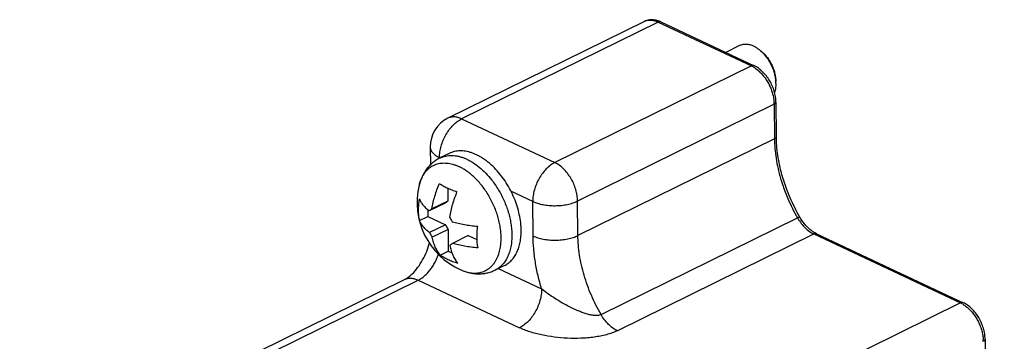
# Model space of a CAD drawing. Header units: inches. Extents: x 0 to 34, y 0 to 22.
# Tile 74 of 84: x 24.942 to 26.494, y 18.072 to 18.579. Entities that reach past the tile are written whole.
import ezdxf

# ---------------------------------------------------------------- set-up
doc = ezdxf.new("R2010")
doc.units = ezdxf.units.IN
doc.header["$LTSCALE"] = 1.87
doc.header["$MEASUREMENT"] = 0
doc.layers.get('0').update_dxf_attribs({"linetype": 'CONTINUOUS'})
doc.layers.add('02___PRT_ALL_AXES', color=7, linetype='CONTINUOUS')

msp = doc.modelspace()

# ---------------------------------------------------------------- linework, layer by layer
at = {"color": 7, "linetype": 'CONTINUOUS'}
for p, q in [((25.9263, 18.5767), (25.6165, 18.4242)), ((25.948, 18.5756), (25.6382, 18.4231)), ((25.948, 18.5756), (26.0949, 18.5066)), ((25.9524, 18.5759), (25.9485, 18.5775)), ((25.9524, 18.5759), (26.0993, 18.5069)), ((26.0949, 18.5066), (25.7851, 18.3541)), ((26.1308, 18.4461), (25.821, 18.2936)), ((26.1308, 18.4461), (26.1313, 18.3917)), ((26.1337, 18.4495), (26.1342, 18.3951)), ((25.6382, 18.4231), (25.7851, 18.3541)), ((25.5886, 18.3788), (25.5889, 18.3501)), ((26.1313, 18.3917), (25.8215, 18.2392)), ((25.6034, 18.362), (25.6034, 18.3614)), ((25.6041, 18.3617), (25.6034, 18.362)), ((25.604, 18.3614), (25.604, 18.3614)), ((25.64, 18.3447), (25.634, 18.3479)), ((25.6162, 18.3139), (25.6164, 18.2935)), ((25.7503, 18.2929), (25.7159, 18.3091)), ((25.6122, 18.2903), (25.5872, 18.278)), ((25.6164, 18.2935), (25.5914, 18.2812)), ((25.6164, 18.2935), (25.6122, 18.2903)), ((25.7508, 18.2386), (25.7503, 18.2929)), ((25.8215, 18.2392), (25.821, 18.2936)), ((25.5719, 18.2627), (25.5848, 18.2691)), ((25.5847, 18.28), (25.5848, 18.2691)), ((25.5848, 18.2691), (25.6125, 18.2561)), ((25.6125, 18.2561), (25.5875, 18.2438)), ((25.6125, 18.2561), (25.6168, 18.2488)), ((25.8579, 18.1145), (26.1677, 18.267)), ((25.6168, 18.2488), (25.5918, 18.2365)), ((25.6168, 18.2488), (25.6171, 18.2146)), ((25.6487, 18.2391), (25.6237, 18.2268)), ((25.6487, 18.2391), (25.6621, 18.2328)), ((25.8835, 18.0891), (26.1934, 18.2416)), ((26.1934, 18.2416), (26.4246, 18.1329)), ((26.1977, 18.2419), (26.1948, 18.2434)), ((26.1977, 18.2419), (26.429, 18.1332)), ((25.6042, 18.2083), (25.6171, 18.2146)), ((25.6171, 18.2146), (25.6229, 18.2119)), ((25.691, 18.1847), (25.691, 18.1847)), ((25.6959, 18.1871), (25.7643, 18.155)), ((24.9415, 17.8713), (25.5481, 18.1698)), ((24.9631, 17.8702), (25.5698, 18.1688)), ((25.5698, 18.1688), (25.7295, 18.0938)), ((26.4246, 18.1329), (25.4377, 17.6472)), ((26.4634, 18.0758), (26.4937, 14.7954))]:
    msp.add_line(p, q, dxfattribs=at)
for centre, radius, start, end in [((25.9348, 18.5595), 0.0192, 110.5591, 116.2371), ((26.0729, 18.4892), 0.0552, 48.4288, 51.9008), ((26.0776, 18.4698), 0.0406, 60.1862, 64.8004), ((26.0747, 18.478), 0.0588, 3.9885, 5.1849), ((26.0774, 18.4782), 0.0561, 0.5344, 3.9961), ((26.0744, 18.4455), 0.0564, 0.5614, 3.5011), ((25.6386, 18.3793), 0.05, 116.2091, 180.5418), ((26.3299, 18.397), 0.1957, 180.5311, 181.4264), ((25.6036, 18.2832), 0.0715, 64.8271, 65.071), ((25.5959, 18.2691), 0.0875, 55.5227, 59.7564), ((25.7562, 18.0638), 0.2728, 127.1627, 128.281), ((25.7421, 18.3363), 0.1406, 208.9601, 212.4013), ((26.2359, 18.3065), 0.0788, 210.0527, 210.7703), ((25.7108, 18.312), 0.1409, 208.9642, 212.3973), ((25.7965, 17.999), 0.2859, 127.1883, 128.2554), ((26.4073, 18.0962), 0.0406, 60.1862, 64.8004), ((26.4041, 18.0718), 0.0564, 0.5614, 3.5011)]:
    msp.add_arc(centre, radius, start, end, dxfattribs=at)
for points, knots in [([(25.943, 18.5789), (25.9402, 18.5794), (25.9358, 18.5795), (25.9302, 18.5783), (25.9276, 18.5773), (25.9263, 18.5767)], [0, 0, 0, 0, 0.502875, 0.75127, 1, 1, 1, 1]), ([(25.9281, 18.5774), (25.9295, 18.578), (25.9327, 18.5787), (25.9377, 18.5788), (25.9429, 18.5777), (25.9463, 18.5764), (25.948, 18.5756)], [0, 0, 0, 0, 0.228965, 0.468737, 0.724997, 1, 1, 1, 1]), ([(25.9485, 18.5775), (25.9481, 18.5776), (25.9463, 18.5782), (25.9444, 18.5787), (25.943, 18.5789)], [0, 0, 0, 0, 0.252637, 1, 1, 1, 1]), ([(25.9524, 18.5759), (25.952, 18.5761), (25.9514, 18.5763), (25.9503, 18.5763), (25.9491, 18.5761), (25.9484, 18.5758), (25.948, 18.5756)], [0, 0, 0, 0, 0.229046, 0.467892, 0.723884, 1, 1, 1, 1]), ([(26.077, 18.5391), (26.0778, 18.5395), (26.0794, 18.5401), (26.0818, 18.5408), (26.0844, 18.5411), (26.0871, 18.5411), (26.0898, 18.5408), (26.0926, 18.5402), (26.0955, 18.5393), (26.0973, 18.5385), (26.0983, 18.5381)], [0, 0, 0, 0, 0.113987, 0.229201, 0.346783, 0.467762, 0.593021, 0.723268, 0.858899, 1, 1, 1, 1]), ([(26.0983, 18.5381), (26.0998, 18.5374), (26.1028, 18.5357), (26.1055, 18.5338), (26.1069, 18.5327)], [0, 0, 0, 0, 0.485877, 1, 1, 1, 1]), ([(26.1095, 18.5305), (26.1111, 18.5291), (26.1142, 18.526), (26.1185, 18.5209), (26.1223, 18.5153), (26.1257, 18.5092), (26.1286, 18.5029), (26.1308, 18.4964), (26.1324, 18.4899), (26.133, 18.4855), (26.1332, 18.4834)], [0, 0, 0, 0, 0.119137, 0.24292, 0.369971, 0.498772, 0.627738, 0.755265, 0.879817, 1, 1, 1, 1]), ([(26.1096, 18.5306), (26.1113, 18.5292), (26.1138, 18.527), (26.1169, 18.5237), (26.1198, 18.5201), (26.1233, 18.5153), (26.1268, 18.509), (26.1296, 18.5023), (26.1317, 18.4956), (26.1331, 18.4888), (26.1334, 18.4843), (26.1334, 18.4822)], [0, 0, 0, 0, 0.117874, 0.179178, 0.241769, 0.369814, 0.50002, 0.630228, 0.758272, 0.882118, 1, 1, 1, 1]), ([(26.0993, 18.5069), (26.0989, 18.507), (26.0983, 18.5072), (26.0972, 18.5073), (26.096, 18.5071), (26.0953, 18.5068), (26.0949, 18.5066)], [0, 0, 0, 0, 0.229046, 0.467892, 0.723884, 1, 1, 1, 1]), ([(26.0978, 18.5051), (26.0985, 18.5047), (26.1014, 18.5029), (26.104, 18.5009), (26.1059, 18.4993)], [0, 0, 0, 0, 0.240832, 1, 1, 1, 1]), ([(26.1337, 18.4495), (26.1337, 18.4523), (26.1332, 18.4582), (26.1312, 18.4668), (26.128, 18.4753), (26.1239, 18.4834), (26.1188, 18.4909), (26.1129, 18.4975), (26.1064, 18.5029), (26.1017, 18.5057), (26.0993, 18.5069)], [0, 0, 0, 0, 0.122065, 0.249134, 0.379035, 0.509764, 0.638967, 0.764529, 0.885255, 1, 1, 1, 1]), ([(26.1059, 18.4993), (26.1076, 18.4978), (26.111, 18.4945), (26.1155, 18.4891), (26.1196, 18.483), (26.1232, 18.4765), (26.1262, 18.4698), (26.1285, 18.4628), (26.13, 18.4559), (26.1306, 18.4512), (26.1307, 18.449)], [0, 0, 0, 0, 0.119153, 0.243149, 0.370604, 0.499831, 0.629032, 0.756537, 0.880761, 1, 1, 1, 1]), ([(26.1335, 18.4787), (26.1335, 18.4763), (26.1332, 18.4716), (26.1322, 18.467), (26.1315, 18.4649)], [0, 0, 0, 0, 0.520397, 1, 1, 1, 1]), ([(26.1337, 18.4495), (26.1337, 18.4492), (26.1336, 18.4485), (26.133, 18.4476), (26.132, 18.4467), (26.1313, 18.4463), (26.1308, 18.4461)], [0, 0, 0, 0, 0.203295, 0.429913, 0.6946, 1, 1, 1, 1]), ([(25.6382, 18.4231), (25.6363, 18.424), (25.6326, 18.4254), (25.6269, 18.4264), (25.6214, 18.426), (25.6181, 18.4249), (25.6165, 18.4242)], [0, 0, 0, 0, 0.276578, 0.532435, 0.771005, 1, 1, 1, 1]), ([(25.6034, 18.362), (25.6034, 18.3649), (25.6038, 18.3711), (25.6058, 18.3802), (25.6089, 18.3894), (25.6132, 18.3981), (25.6185, 18.4061), (25.6245, 18.4132), (25.631, 18.419), (25.6358, 18.422), (25.6382, 18.4231)], [0, 0, 0, 0, 0.120962, 0.248988, 0.381054, 0.514263, 0.645479, 0.771713, 0.89057, 1, 1, 1, 1]), ([(26.1342, 18.3951), (26.1342, 18.3948), (26.1341, 18.3941), (26.1335, 18.3932), (26.1325, 18.3924), (26.1318, 18.3919), (26.1313, 18.3917)], [0, 0, 0, 0, 0.203295, 0.429913, 0.6946, 1, 1, 1, 1]), ([(25.5886, 18.3788), (25.5886, 18.378), (25.5888, 18.3764), (25.5896, 18.3741), (25.5908, 18.3718), (25.5932, 18.3687), (25.5973, 18.3652), (25.6012, 18.363), (25.6034, 18.362)], [0, 0, 0, 0, 0.100471, 0.204035, 0.313461, 0.430889, 0.694774, 1, 1, 1, 1]), ([(26.1313, 18.3917), (26.1314, 18.3866), (26.1319, 18.3763), (26.1344, 18.3553), (26.1405, 18.3286), (26.1519, 18.297), (26.162, 18.2768), (26.1677, 18.267)], [0, 0, 0, 0, 0.1158, 0.235522, 0.484032, 0.740738, 1, 1, 1, 1]), ([(26.1713, 18.2683), (26.1656, 18.2781), (26.1555, 18.2982), (26.1441, 18.3295), (26.1367, 18.3609), (26.1345, 18.3819), (26.1343, 18.3921)], [0, 0, 0, 0, 0.259408, 0.516319, 0.76492, 1, 1, 1, 1]), ([(25.604, 18.3614), (25.6054, 18.3621), (25.6084, 18.3634), (25.613, 18.3646), (25.6179, 18.3654), (25.623, 18.3655), (25.6282, 18.3651), (25.6335, 18.3641), (25.6389, 18.3626), (25.6443, 18.3605), (25.6498, 18.3579), (25.6572, 18.3537), (25.6662, 18.3471), (25.6765, 18.3376), (25.6827, 18.3304), (25.6857, 18.3265)], [0, 0, 0, 0, 0.049877, 0.100235, 0.151533, 0.204178, 0.258522, 0.314839, 0.373336, 0.434143, 0.497325, 0.562886, 0.700808, 0.847032, 1, 1, 1, 1]), ([(25.604, 18.3614), (25.6019, 18.3604), (25.5979, 18.3581), (25.5924, 18.354), (25.5874, 18.3492), (25.5829, 18.3439), (25.5791, 18.3381), (25.5759, 18.3319), (25.5733, 18.3253), (25.572, 18.3208), (25.5714, 18.3185)], [0, 0, 0, 0, 0.124029, 0.248085, 0.3722, 0.49651, 0.621151, 0.746418, 0.872569, 1, 1, 1, 1]), ([(25.5741, 18.3269), (25.5752, 18.3299), (25.5773, 18.3341), (25.5808, 18.3391), (25.5837, 18.3424), (25.5869, 18.3453), (25.5903, 18.3478), (25.5939, 18.3499), (25.5978, 18.3515), (25.6019, 18.3527), (25.6061, 18.3534), (25.6105, 18.3536), (25.615, 18.3534), (25.6196, 18.3527), (25.6243, 18.3516), (25.6291, 18.35), (25.6322, 18.3487), (25.6338, 18.348)], [0, 0, 0, 0, 0.130967, 0.193341, 0.253978, 0.313246, 0.371568, 0.429408, 0.487252, 0.545586, 0.604877, 0.665539, 0.727938, 0.792386, 0.859131, 0.928326, 1, 1, 1, 1]), ([(25.7851, 18.3541), (25.7827, 18.3529), (25.7779, 18.3499), (25.7714, 18.3441), (25.7654, 18.3371), (25.7601, 18.3291), (25.7558, 18.3203), (25.7527, 18.3112), (25.7507, 18.302), (25.7503, 18.2959), (25.7503, 18.2929)], [0, 0, 0, 0, 0.10943, 0.228287, 0.354521, 0.485737, 0.618946, 0.751012, 0.879038, 1, 1, 1, 1]), ([(25.821, 18.2936), (25.821, 18.2965), (25.8204, 18.3026), (25.8183, 18.3118), (25.815, 18.3208), (25.8105, 18.3295), (25.8051, 18.3375), (25.799, 18.3444), (25.7924, 18.35), (25.7875, 18.353), (25.7851, 18.3541)], [0, 0, 0, 0, 0.120969, 0.249001, 0.381073, 0.514289, 0.645504, 0.771731, 0.890584, 1, 1, 1, 1]), ([(25.6986, 18.2168), (25.6991, 18.2193), (25.7, 18.2245), (25.7005, 18.2325), (25.7004, 18.2409), (25.6996, 18.2495), (25.6981, 18.2583), (25.6959, 18.2672), (25.6931, 18.2761), (25.6896, 18.2849), (25.6856, 18.2935), (25.6811, 18.3018), (25.6761, 18.3098), (25.6706, 18.3173), (25.6648, 18.3243), (25.6586, 18.3306), (25.6522, 18.3363), (25.6477, 18.3397), (25.6454, 18.3413)], [0, 0, 0, 0, 0.053825, 0.110217, 0.169035, 0.230057, 0.292997, 0.357517, 0.423237, 0.48975, 0.55663, 0.623441, 0.68975, 0.755135, 0.819198, 0.881569, 0.94192, 1, 1, 1, 1]), ([(25.5714, 18.3185), (25.5716, 18.3193), (25.5723, 18.3221), (25.5733, 18.3249), (25.5741, 18.3269)], [0, 0, 0, 0, 0.256, 1, 1, 1, 1]), ([(25.5914, 18.2812), (25.592, 18.2846), (25.5933, 18.2914), (25.5959, 18.3014), (25.5992, 18.3115), (25.6018, 18.3181), (25.6031, 18.3214)], [0, 0, 0, 0, 0.24404, 0.492897, 0.745324, 1, 1, 1, 1]), ([(25.6031, 18.3214), (25.605, 18.32), (25.6091, 18.3174), (25.6133, 18.3152), (25.6156, 18.3142)], [0, 0, 0, 0, 0.48213, 1, 1, 1, 1]), ([(25.6857, 18.3265), (25.6896, 18.3216), (25.6949, 18.3137), (25.701, 18.3026), (25.7052, 18.294), (25.7088, 18.2851), (25.7118, 18.2762), (25.7142, 18.2672), (25.7154, 18.2611), (25.7158, 18.2581)], [0, 0, 0, 0, 0.25003, 0.376902, 0.503996, 0.630571, 0.755896, 0.879253, 1, 1, 1, 1]), ([(25.6156, 18.3142), (25.618, 18.313), (25.623, 18.3109), (25.6282, 18.3092), (25.6308, 18.3083)], [0, 0, 0, 0, 0.486143, 1, 1, 1, 1]), ([(25.6308, 18.3083), (25.6294, 18.3051), (25.6269, 18.2985), (25.6236, 18.2884), (25.621, 18.2783), (25.6197, 18.2716), (25.6191, 18.2682)], [0, 0, 0, 0, 0.254676, 0.507103, 0.75596, 1, 1, 1, 1]), ([(25.5719, 18.2627), (25.5714, 18.2654), (25.5706, 18.2708), (25.5702, 18.2792), (25.5705, 18.288), (25.5711, 18.2939), (25.5716, 18.2969)], [0, 0, 0, 0, 0.234821, 0.480311, 0.735722, 1, 1, 1, 1]), ([(25.5716, 18.2969), (25.5722, 18.2952), (25.574, 18.2917), (25.5775, 18.2869), (25.5819, 18.2822), (25.5854, 18.2794), (25.5872, 18.278)], [0, 0, 0, 0, 0.224509, 0.464209, 0.722095, 1, 1, 1, 1]), ([(25.7503, 18.2929), (25.7528, 18.2918), (25.7581, 18.2898), (25.7667, 18.2877), (25.776, 18.2864), (25.7857, 18.2861), (25.7954, 18.2866), (25.8047, 18.288), (25.8133, 18.2903), (25.8186, 18.2924), (25.821, 18.2936)], [0, 0, 0, 0, 0.11206, 0.235047, 0.365532, 0.499975, 0.634426, 0.764923, 0.887919, 1, 1, 1, 1]), ([(25.5875, 18.2438), (25.5857, 18.2452), (25.5823, 18.248), (25.5778, 18.2527), (25.5743, 18.2576), (25.5726, 18.261), (25.5719, 18.2627)], [0, 0, 0, 0, 0.277905, 0.535791, 0.775491, 1, 1, 1, 1]), ([(25.6234, 18.261), (25.6265, 18.2601), (25.6329, 18.2584), (25.6426, 18.2564), (25.6528, 18.2549), (25.6597, 18.2542), (25.6632, 18.2539)], [0, 0, 0, 0, 0.23902, 0.486388, 0.740589, 1, 1, 1, 1]), ([(25.6632, 18.2539), (25.6627, 18.2509), (25.6621, 18.245), (25.6618, 18.2362), (25.6622, 18.2278), (25.663, 18.2223), (25.6635, 18.2197)], [0, 0, 0, 0, 0.264278, 0.519689, 0.765179, 1, 1, 1, 1]), ([(25.7158, 18.2581), (25.7163, 18.2551), (25.7171, 18.2491), (25.7174, 18.2431), (25.7174, 18.2402)], [0, 0, 0, 0, 0.508598, 1, 1, 1, 1]), ([(26.1713, 18.2683), (26.1713, 18.2684), (26.1712, 18.2684), (26.1711, 18.2684), (26.1709, 18.2684), (26.1706, 18.2683), (26.17, 18.2681), (26.169, 18.2676), (26.1682, 18.2672), (26.1677, 18.267)], [0, 0, 0, 0, 0.029248, 0.052821, 0.083503, 0.166926, 0.279874, 0.590917, 1, 1, 1, 1]), ([(26.1682, 18.2662), (26.1698, 18.2634), (26.1734, 18.2582), (26.1795, 18.2513), (26.1861, 18.2456), (26.1909, 18.2428), (26.1934, 18.2416)], [0, 0, 0, 0, 0.270151, 0.530093, 0.774614, 1, 1, 1, 1]), ([(26.1885, 18.2478), (26.1868, 18.2491), (26.1836, 18.252), (26.1792, 18.2569), (26.175, 18.2623), (26.1725, 18.2663), (26.1713, 18.2683)], [0, 0, 0, 0, 0.233206, 0.480006, 0.73702, 1, 1, 1, 1]), ([(25.7174, 18.2402), (25.7174, 18.237), (25.7172, 18.2307), (25.716, 18.2217), (25.7139, 18.2133), (25.7109, 18.2056), (25.707, 18.1988), (25.7032, 18.1939), (25.6997, 18.1905), (25.697, 18.1883), (25.6941, 18.1863), (25.692, 18.1852), (25.691, 18.1847)], [0, 0, 0, 0, 0.148255, 0.289352, 0.422919, 0.549167, 0.668685, 0.782528, 0.83784, 0.892351, 0.946315, 1, 1, 1, 1]), ([(25.7508, 18.2386), (25.7533, 18.2374), (25.7586, 18.2354), (25.7672, 18.2333), (25.7765, 18.2321), (25.7862, 18.2317), (25.7959, 18.2322), (25.8052, 18.2337), (25.8138, 18.2359), (25.8191, 18.238), (25.8215, 18.2392)], [0, 0, 0, 0, 0.112058, 0.23504, 0.36552, 0.499962, 0.634409, 0.764905, 0.887911, 1, 1, 1, 1]), ([(25.7643, 18.155), (25.7621, 18.162), (25.7584, 18.1761), (25.7542, 18.1972), (25.7516, 18.218), (25.7509, 18.2318), (25.7508, 18.2386)], [0, 0, 0, 0, 0.259724, 0.513842, 0.761011, 1, 1, 1, 1]), ([(25.8579, 18.1145), (25.8522, 18.1243), (25.8421, 18.1446), (25.8307, 18.1761), (25.8246, 18.2028), (25.8221, 18.2239), (25.8216, 18.2342), (25.8215, 18.2392)], [0, 0, 0, 0, 0.25925, 0.515918, 0.764434, 0.884185, 1, 1, 1, 1]), ([(26.1948, 18.2434), (26.1942, 18.2437), (26.1921, 18.245), (26.19, 18.2465), (26.1885, 18.2478)], [0, 0, 0, 0, 0.239231, 1, 1, 1, 1]), ([(26.1977, 18.2419), (26.1974, 18.242), (26.1967, 18.2423), (26.1956, 18.2423), (26.1945, 18.2421), (26.1937, 18.2418), (26.1934, 18.2416)], [0, 0, 0, 0, 0.229046, 0.467892, 0.723884, 1, 1, 1, 1]), ([(25.5603, 18.1788), (25.5634, 18.1818), (25.5694, 18.1887), (25.5771, 18.2006), (25.5833, 18.2138), (25.5863, 18.2231), (25.5874, 18.2278)], [0, 0, 0, 0, 0.228574, 0.482584, 0.745096, 1, 1, 1, 1]), ([(25.6042, 18.2083), (25.6027, 18.2102), (25.6, 18.2143), (25.5965, 18.2211), (25.5938, 18.2286), (25.5924, 18.2338), (25.5918, 18.2365)], [0, 0, 0, 0, 0.233463, 0.477274, 0.732579, 1, 1, 1, 1]), ([(25.6195, 18.2235), (25.6201, 18.2208), (25.6215, 18.2155), (25.6242, 18.2081), (25.6277, 18.2013), (25.6304, 18.1972), (25.6319, 18.1952)], [0, 0, 0, 0, 0.267421, 0.522726, 0.766537, 1, 1, 1, 1]), ([(25.6635, 18.2197), (25.66, 18.22), (25.6531, 18.2207), (25.643, 18.2222), (25.6332, 18.2242), (25.6268, 18.2259), (25.6237, 18.2268)], [0, 0, 0, 0, 0.259411, 0.513612, 0.76098, 1, 1, 1, 1]), ([(25.5698, 18.1688), (25.5715, 18.1697), (25.575, 18.1717), (25.5799, 18.1755), (25.5845, 18.18), (25.5889, 18.1851), (25.5929, 18.1908), (25.5975, 18.199), (25.6002, 18.2056), (25.6016, 18.2102)], [0, 0, 0, 0, 0.108109, 0.223443, 0.344965, 0.471554, 0.601958, 0.734666, 1, 1, 1, 1]), ([(25.6166, 18.2011), (25.6144, 18.2021), (25.6101, 18.2043), (25.6061, 18.2069), (25.6042, 18.2083)], [0, 0, 0, 0, 0.51787, 1, 1, 1, 1]), ([(25.6477, 18.1814), (25.6506, 18.1807), (25.6551, 18.18), (25.6609, 18.18), (25.6652, 18.1805), (25.6692, 18.1813), (25.6731, 18.1826), (25.6768, 18.1844), (25.6803, 18.1865), (25.6836, 18.1891), (25.6866, 18.192), (25.6893, 18.1953), (25.6918, 18.199), (25.694, 18.203), (25.6965, 18.2089), (25.6979, 18.2136), (25.6986, 18.2168)], [0, 0, 0, 0, 0.129152, 0.190859, 0.251014, 0.309984, 0.368186, 0.426071, 0.484105, 0.542746, 0.602426, 0.663537, 0.726411, 0.791326, 0.858492, 1, 1, 1, 1]), ([(25.6319, 18.1952), (25.6292, 18.1961), (25.624, 18.1978), (25.619, 18.1999), (25.6166, 18.2011)], [0, 0, 0, 0, 0.513857, 1, 1, 1, 1]), ([(25.5481, 18.1698), (25.549, 18.1703), (25.5509, 18.1713), (25.5538, 18.1733), (25.557, 18.1758), (25.5592, 18.1778), (25.5603, 18.1788)], [0, 0, 0, 0, 0.190391, 0.423042, 0.694536, 1, 1, 1, 1]), ([(25.6371, 18.185), (25.6393, 18.1841), (25.6437, 18.1823), (25.6504, 18.1804), (25.6573, 18.1792), (25.6642, 18.1787), (25.6712, 18.1789), (25.678, 18.18), (25.6847, 18.1819), (25.6889, 18.1837), (25.691, 18.1847)], [0, 0, 0, 0, 0.127437, 0.253584, 0.378847, 0.503487, 0.627797, 0.751909, 0.875968, 1, 1, 1, 1]), ([(25.6371, 18.185), (25.638, 18.1846), (25.6414, 18.1832), (25.645, 18.1821), (25.6477, 18.1814)], [0, 0, 0, 0, 0.257567, 1, 1, 1, 1]), ([(25.5481, 18.1698), (25.5497, 18.1706), (25.553, 18.1717), (25.5585, 18.1721), (25.5642, 18.1711), (25.5679, 18.1697), (25.5698, 18.1688)], [0, 0, 0, 0, 0.228995, 0.467565, 0.723422, 1, 1, 1, 1]), ([(25.7643, 18.155), (25.7643, 18.152), (25.7638, 18.1459), (25.7619, 18.1367), (25.7587, 18.1276), (25.7544, 18.1188), (25.7492, 18.1108), (25.7432, 18.1037), (25.7366, 18.098), (25.7319, 18.095), (25.7295, 18.0938)], [0, 0, 0, 0, 0.12096, 0.248981, 0.381042, 0.51425, 0.645463, 0.771695, 0.890562, 1, 1, 1, 1]), ([(25.8579, 18.1145), (25.857, 18.1141), (25.8552, 18.1135), (25.8513, 18.1128), (25.8471, 18.113), (25.8428, 18.1137), (25.8385, 18.1146), (25.8331, 18.1162), (25.8268, 18.1185), (25.8184, 18.1219), (25.8082, 18.1267), (25.7964, 18.1331), (25.785, 18.1399), (25.7742, 18.1471), (25.7674, 18.1523), (25.7643, 18.155)], [0, 0, 0, 0, 0.026366, 0.054616, 0.114636, 0.145877, 0.177482, 0.241446, 0.305909, 0.370602, 0.500045, 0.62893, 0.756291, 0.880734, 1, 1, 1, 1]), ([(26.429, 18.1332), (26.4287, 18.1333), (26.428, 18.1336), (26.4269, 18.1336), (26.4257, 18.1334), (26.425, 18.1331), (26.4246, 18.1329)], [0, 0, 0, 0, 0.229046, 0.467892, 0.723884, 1, 1, 1, 1]), ([(26.4275, 18.1314), (26.4282, 18.131), (26.4311, 18.1293), (26.4337, 18.1273), (26.4356, 18.1256)], [0, 0, 0, 0, 0.240832, 1, 1, 1, 1]), ([(26.4634, 18.0758), (26.4634, 18.0787), (26.4629, 18.0845), (26.4609, 18.0931), (26.4577, 18.1017), (26.4536, 18.1098), (26.4485, 18.1172), (26.4426, 18.1238), (26.4361, 18.1292), (26.4314, 18.1321), (26.429, 18.1332)], [0, 0, 0, 0, 0.122065, 0.249134, 0.379035, 0.509764, 0.638967, 0.764529, 0.885255, 1, 1, 1, 1]), ([(25.8835, 18.0891), (25.8811, 18.0903), (25.8761, 18.0933), (25.8693, 18.0991), (25.8631, 18.1063), (25.8595, 18.1117), (25.8579, 18.1145)], [0, 0, 0, 0, 0.225133, 0.469748, 0.729934, 1, 1, 1, 1]), ([(26.4356, 18.1256), (26.4373, 18.1241), (26.4407, 18.1209), (26.4452, 18.1154), (26.4493, 18.1094), (26.4529, 18.1029), (26.4559, 18.0961), (26.4582, 18.0892), (26.4597, 18.0822), (26.4603, 18.0776), (26.4604, 18.0753)], [0, 0, 0, 0, 0.119153, 0.243149, 0.370604, 0.499831, 0.629032, 0.756537, 0.880761, 1, 1, 1, 1]), ([(25.8835, 18.0891), (25.8809, 18.0878), (25.8754, 18.0855), (25.8665, 18.0827), (25.8569, 18.0805), (25.8469, 18.0789), (25.8366, 18.0777), (25.8225, 18.0769), (25.805, 18.077), (25.7843, 18.0787), (25.7645, 18.0821), (25.7489, 18.0862), (25.7374, 18.0903), (25.732, 18.0926), (25.7295, 18.0938)], [0, 0, 0, 0, 0.055039, 0.114243, 0.176609, 0.241221, 0.307277, 0.374122, 0.508248, 0.640506, 0.768236, 0.888943, 0.945871, 1, 1, 1, 1]), ([(26.4634, 18.0758), (26.4634, 18.0755), (26.4633, 18.0748), (26.4627, 18.0739), (26.4617, 18.0731), (26.461, 18.0726), (26.4605, 18.0724)], [0, 0, 0, 0, 0.203295, 0.429913, 0.6946, 1, 1, 1, 1])]:
    msp.add_open_spline(points, degree=3, knots=knots, dxfattribs=at)
at = {"layer": '02___PRT_ALL_AXES', "color": 7, "linetype": 'CONTINUOUS'}
for p, q in [((26.0544, 18.5279), (26.077, 18.5391)), ((25.6186, 18.3686), (25.604, 18.3614)), ((25.7056, 18.1919), (25.691, 18.1847))]:
    msp.add_line(p, q, dxfattribs=at)
msp.add_arc((25.6837, 18.2909), 0.1157, 166.1808, 246.2314, dxfattribs=at)
for points, knots in [([(25.7321, 18.2474), (25.732, 18.2494), (25.7319, 18.2535), (25.7311, 18.2619), (25.7293, 18.2726), (25.7259, 18.2854), (25.7212, 18.2982), (25.7154, 18.3106), (25.7086, 18.3224), (25.7009, 18.3334), (25.6924, 18.3434), (25.6848, 18.3508), (25.6785, 18.356), (25.6737, 18.3595), (25.6689, 18.3626), (25.664, 18.3654), (25.6591, 18.3677), (25.6543, 18.3696), (25.6495, 18.371), (25.6447, 18.372), (25.64, 18.3726), (25.6354, 18.3727), (25.631, 18.3724), (25.6267, 18.3716), (25.6225, 18.3704), (25.6199, 18.3693), (25.6186, 18.3686)], [0, 0, 0, 0, 0.032215, 0.065256, 0.133417, 0.203806, 0.27567, 0.348166, 0.42043, 0.491608, 0.560893, 0.627562, 0.659736, 0.691046, 0.721445, 0.750902, 0.7794, 0.80694, 0.833543, 0.859252, 0.884133, 0.908275, 0.931789, 0.954811, 0.977492, 1, 1, 1, 1]), ([(25.7056, 18.1919), (25.7067, 18.1924), (25.7087, 18.1935), (25.7116, 18.1955), (25.7143, 18.1977), (25.7178, 18.2011), (25.7217, 18.206), (25.7255, 18.2128), (25.7285, 18.2205), (25.7306, 18.2289), (25.7319, 18.2379), (25.7321, 18.2442), (25.7321, 18.2474)], [0, 0, 0, 0, 0.053686, 0.107651, 0.162161, 0.217472, 0.331314, 0.450829, 0.577076, 0.710643, 0.851742, 1, 1, 1, 1])]:
    msp.add_open_spline(points, degree=3, knots=knots, dxfattribs=at)

doc.saveas('drawing.dxf')
